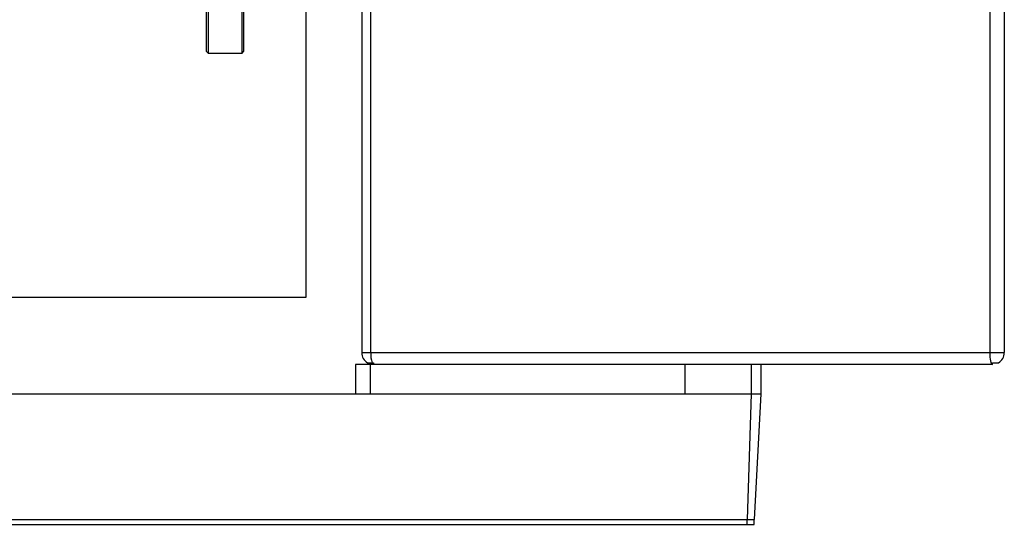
# Model space of a CAD drawing. Header units: inches. Extents: x -37.5 to 40.5, y -58.1 to 9.4.
# Tile 10 of 20: x 4 to 16.6, y -52.4 to -45.9. Entities that reach past the tile are written whole.
import ezdxf

# ---------------------------------------------------------------- set-up
doc = ezdxf.new("R2010")
doc.units = ezdxf.units.IN
doc.header["$MEASUREMENT"] = 0

msp = doc.modelspace()

# ---------------------------------------------------------------- linework, layer by layer
at = {"color": 7, "linetype": 'Continuous', "lineweight": 25}
for p, q in [((16.398, -41.496), (16.398, -50.196)), ((16.584, -41.496), (16.584, -50.196)), ((6.404, -46.357), (6.404, -43.05)), ((6.424, -43.03), (6.424, -46.377)), ((6.857, -46.377), (6.857, -43.03)), ((6.876, -43.05), (6.876, -46.357)), ((7.677, -49.488), (7.677, -45.041)), ((8.384, -45.095), (8.384, -50.196)), ((8.498, -45.095), (8.498, -50.196)), ((6.404, -46.357), (6.424, -46.377)), ((6.857, -46.377), (6.876, -46.357)), ((6.424, -46.377), (6.857, -46.377)), ((2.569, -49.488), (7.677, -49.488)), ((8.384, -50.196), (16.584, -50.196)), ((16.434, -50.346), (8.305, -50.346)), ((8.305, -50.346), (8.305, -50.721)), ((8.459, -50.326), (8.534, -50.326)), ((8.493, -50.346), (8.493, -50.721)), ((8.534, -50.326), (8.534, -50.346)), ((12.509, -50.346), (12.509, -50.721)), ((13.355, -50.346), (13.355, -50.721)), ((13.475, -50.346), (13.475, -50.721)), ((16.434, -50.326), (16.509, -50.326)), ((16.434, -50.346), (16.434, -50.326)), ((2.543, -50.721), (13.475, -50.721)), ((13.355, -50.721), (13.301, -52.326)), ((13.475, -50.721), (13.391, -52.326)), ((-2.5, -52.326), (13.391, -52.326)), ((-2.5, -52.386), (13.391, -52.386)), ((13.301, -52.386), (13.301, -52.326)), ((13.391, -52.386), (13.391, -52.326))]:
    msp.add_line(p, q, dxfattribs=at)
at = {"color": 7, "linetype": 'Continuous', "lineweight": 25, "flags": 128}
msp.add_lwpolyline([(16.398, -50.196), (16.398, -50.225), (16.401, -50.253), (16.404, -50.279), (16.408, -50.302), (16.414, -50.32), (16.42, -50.334), (16.427, -50.343), (16.434, -50.346)], dxfattribs=at)
at = {"color": 7, "linetype": 'Continuous', "lineweight": 25}
for centre, radius, start, end in [((8.534, -50.196), 0.15, 180, 240), ((8.877, -50.209), 0.379, 177.9851, 197.9175), ((16.434, -50.196), 0.15, 300, 0)]:
    msp.add_arc(centre, radius, start, end, dxfattribs=at)

doc.saveas('drawing.dxf')
